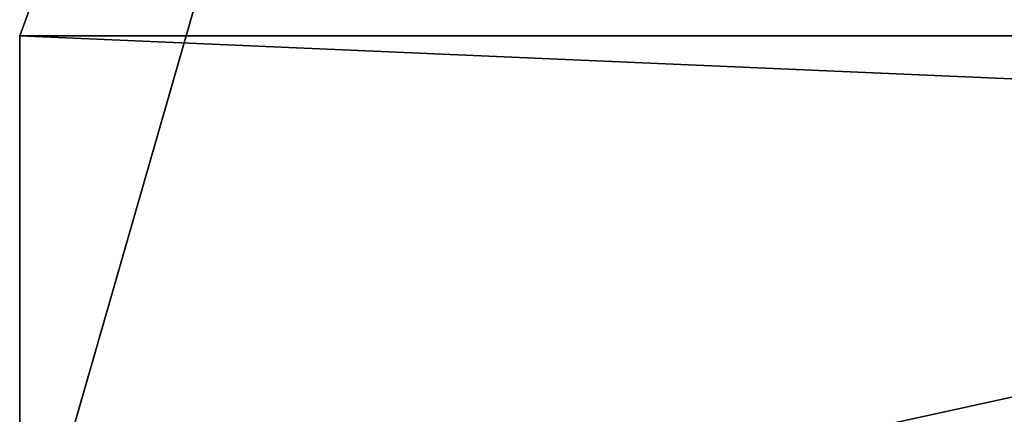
# Model space of a CAD drawing. Header units: inches. Extents: x -29.4 to 29.4, y 0 to 14.
# Tile 3 of 40: x -29.2 to -24.9, y 2.8 to 4.6. Entities that reach past the tile are written whole.
import ezdxf

# ---------------------------------------------------------------- set-up
doc = ezdxf.new("R2010")
doc.units = ezdxf.units.IN
doc.header["$LTSCALE"] = 65.185185
doc.header["$MEASUREMENT"] = 0
for name, color, linetype in [('13', 7, 'CONTINUOUS'), ('24', 7, 'CONTINUOUS'), ('26', 7, 'CONTINUOUS'), ('3', 7, 'CONTINUOUS'), ('4', 7, 'CONTINUOUS')]:
    doc.layers.add(name, color=color, linetype=linetype)

msp = doc.modelspace()

# ---------------------------------------------------------------- linework, layer by layer
at = {"layer": '13', "color": 7, "linetype": 'Continuous'}
for points in [[(25.7058, 14), (29.1635, 4.5), (-29.1635, 1.97), (25.7058, 14)], [(-25.7058, 14), (25.7058, 14), (-29.1635, 1.97), (-25.7058, 14)], [(-25.7058, 14), (-29.1635, 1.97), (-29.1635, 4.5), (-25.7058, 14)], [(29.1635, 4.5), (29.1635, 1.97), (-29.1635, 1.97), (29.1635, 4.5)]]:
    msp.add_3dface(points, dxfattribs=at)
at = {"layer": '24', "color": 7, "linetype": 'Continuous'}
for points in [[(-29.1635, 1.97, 22.5), (-29.1635, 4.5, 22.5), (-29.1635, 4.5), (-29.1635, 1.97, 22.5)], [(-29.1635, 0, 22.53), (-29.1635, 1.97, 22.5), (-29.1635, 4.5), (-29.1635, 0, 22.53)], [(-29.1635, 1.97), (-29.1635, 0, 22.53), (-29.1635, 4.5), (-29.1635, 1.97)]]:
    msp.add_3dface(points, dxfattribs=at)
at = {"layer": '26', "color": 7, "linetype": 'Continuous'}
for points in [[(-25.7058, 14, 13), (-25.7058, 14), (-29.1635, 4.5, 22.5), (-25.7058, 14, 13)], [(-29.1635, 4.5, 22.5), (-25.7058, 14), (-29.1635, 4.5), (-29.1635, 4.5, 22.5)]]:
    msp.add_3dface(points, dxfattribs=at)
at = {"layer": '3', "color": 7, "linetype": 'Continuous'}
for points in [[(29.1635, 4.5, 22.5), (-25.7058, 14, 13), (-29.1635, 4.5, 22.5), (29.1635, 4.5, 22.5)], [(-25.7058, 14, 13), (29.1635, 4.5, 22.5), (25.7058, 14, 13), (-25.7058, 14, 13)]]:
    msp.add_3dface(points, dxfattribs=at)
at = {"layer": '4', "color": 7, "linetype": 'Continuous'}
for points in [[(29.1635, 1.97, 22.5), (29.1635, 4.5, 22.5), (-29.1635, 4.5, 22.5), (29.1635, 1.97, 22.5)], [(29.1635, 1.97, 22.5), (-29.1635, 4.5, 22.5), (-29.1635, 1.97, 22.5), (29.1635, 1.97, 22.5)]]:
    msp.add_3dface(points, dxfattribs=at)

doc.saveas('drawing.dxf')
